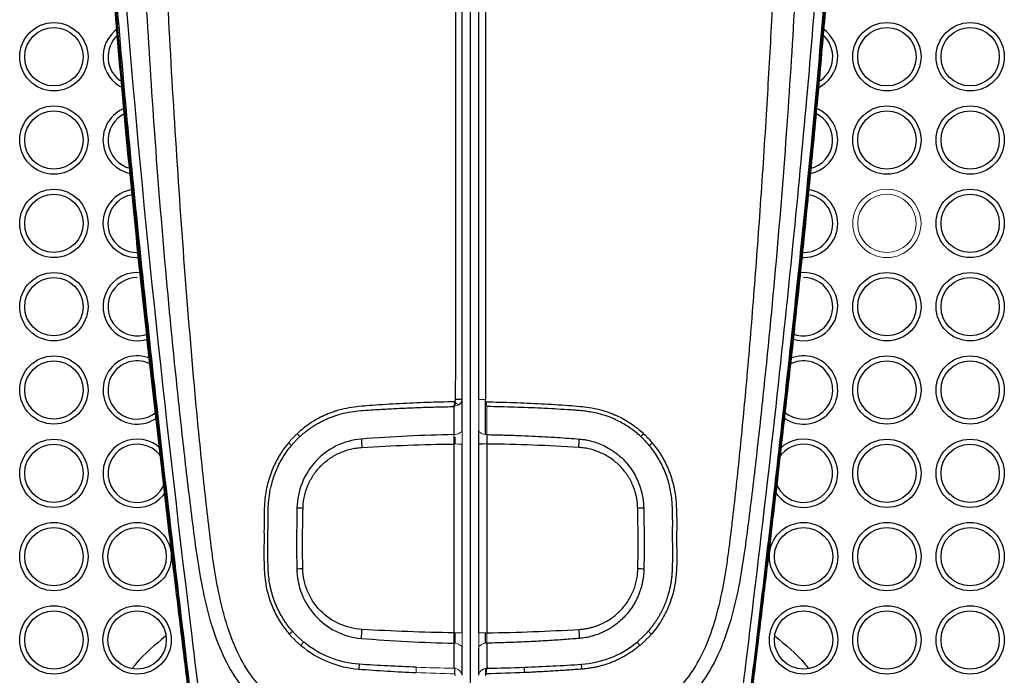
# Model space of a CAD drawing. Header units: millimetres. Extents: x -88 to 626, y -72 to 698.
# Tile 17 of 24: x 27 to 86, y 536 to 575. Entities that reach past the tile are written whole.
import ezdxf

# ---------------------------------------------------------------- set-up
doc = ezdxf.new("R2010")
doc.units = ezdxf.units.MM

msp = doc.modelspace()

# ---------------------------------------------------------------- linework, layer by layer
at = {"color": 8, "linetype": 'Continuous', "lineweight": 25}
for p, q in [((53.147, 551.725), (53.147, 552.06)), ((54.95, 550.027), (54.95, 552.129)), ((53.147, 549.453), (53.147, 549.886)), ((53.132, 537.492), (53.134, 538.123)), ((54.966, 537.492), (54.964, 538.123))]:
    msp.add_line(p, q, dxfattribs=at)
at = {"color": 144, "linetype": 'Continuous', "lineweight": 18, "flags": 128}
for points in [[(53.549, 550.287), (53.539, 550.235), (53.512, 550.185), (53.467, 550.139), (53.406, 550.099), (53.332, 550.065), (53.247, 550.04), (53.155, 550.024), (53.059, 550.018)], [(54.549, 550.287), (54.558, 550.235), (54.586, 550.185), (54.631, 550.139), (54.691, 550.099), (54.765, 550.065), (54.85, 550.04), (54.942, 550.024), (55.038, 550.018)], [(53.549, 537.195), (53.539, 537.254), (53.512, 537.311), (53.467, 537.363), (53.406, 537.409), (53.332, 537.447), (53.247, 537.476), (53.155, 537.494), (53.059, 537.501)], [(54.549, 537.195), (54.558, 537.254), (54.586, 537.311), (54.631, 537.363), (54.691, 537.409), (54.765, 537.447), (54.85, 537.476), (54.942, 537.494), (55.038, 537.501)]]:
    msp.add_lwpolyline(points, dxfattribs=at)
at = {"color": 7, "linetype": 'Continuous', "lineweight": 25}
for centre, radius in [((29.049, 572.695), 2.05), ((79.049, 572.695), 2.05), ((84.049, 572.695), 2.05), ((29.049, 572.695), 1.75), ((79.049, 572.695), 1.75), ((84.049, 572.695), 1.75), ((29.049, 567.695), 2.05), ((79.049, 567.695), 2.05), ((84.049, 567.695), 2.05), ((29.049, 567.695), 1.75), ((79.049, 567.695), 1.75), ((84.049, 567.695), 1.75), ((29.049, 562.695), 2.05), ((29.049, 562.695), 1.75), ((84.049, 562.695), 2.05), ((84.049, 562.695), 1.75), ((29.049, 557.695), 2.05), ((79.049, 557.695), 2.05), ((84.049, 557.695), 2.05), ((29.049, 557.695), 1.75), ((79.049, 557.695), 1.75), ((84.049, 557.695), 1.75), ((29.049, 552.695), 2.05), ((29.049, 552.695), 1.75), ((79.049, 552.695), 2.05), ((79.049, 552.695), 1.75), ((84.049, 552.695), 2.05), ((84.049, 552.695), 1.75), ((29.049, 547.695), 2.05), ((79.049, 547.695), 2.05), ((84.049, 547.695), 2.05), ((29.049, 547.695), 1.75), ((79.049, 547.695), 1.75), ((84.049, 547.695), 1.75), ((29.049, 542.695), 2.05), ((29.049, 542.695), 1.75), ((34.049, 542.695), 2.05), ((34.049, 542.695), 1.75), ((74.049, 542.695), 2.05), ((74.049, 542.695), 1.75), ((79.049, 542.695), 2.05), ((79.049, 542.695), 1.75), ((84.049, 542.695), 2.05), ((84.049, 542.695), 1.75), ((29.049, 537.695), 2.05), ((34.049, 537.695), 2.05), ((74.049, 537.695), 2.05), ((79.049, 537.695), 2.05), ((84.049, 537.695), 2.05), ((29.049, 537.695), 1.75), ((34.049, 537.695), 1.75), ((74.049, 537.695), 1.75), ((79.049, 537.695), 1.75), ((84.049, 537.695), 1.75)]:
    msp.add_circle(centre, radius, dxfattribs=at)
at = {"color": 144, "linetype": 'Continuous', "lineweight": 18}
for radius in [2.05, 1.75]:
    msp.add_circle((79.049, 562.695), radius, dxfattribs=at)
at = {"color": 8, "linetype": 'Continuous', "lineweight": 25}
for centre, start, end in [((34.049, 572.695), 124.43634, 246.15774), ((74.049, 572.695), 293.84226, 55.56366), ((34.049, 567.695), 110.72035, 259.55613), ((74.049, 567.695), 280.44387, 69.27965), ((34.049, 562.695), 97.31004, 274.6214), ((74.049, 562.695), 265.3786, 82.68996), ((34.049, 557.695), 82.58771, 289.22196), ((74.049, 557.695), 250.77804, 97.41229), ((34.049, 552.695), 66.67334, 306.59044), ((74.049, 552.695), 233.40956, 113.32666), ((34.049, 547.695), 45.01906, 328.32931), ((74.049, 547.695), 211.67069, 134.98094)]:
    msp.add_arc(centre, 2.05, start, end, dxfattribs=at)
at = {"color": 7, "linetype": 'Continuous', "lineweight": 25}
for centre, radius, start, end in [((34.049, 572.695), 1.75, 130.23362, 239.87629), ((74.049, 572.695), 1.75, 300.12371, 49.76638), ((34.049, 567.695), 1.75, 113.29484, 256.87844), ((74.049, 567.695), 1.75, 283.12156, 66.70516), ((34.049, 562.695), 1.75, 97.6151, 274.32376), ((74.049, 562.695), 1.75, 265.67624, 82.3849), ((34.049, 557.695), 1.75, 90, 291.71557), ((74.049, 557.695), 1.75, 248.28443, 90), ((34.049, 552.695), 1.75, 60.53647, 312.53501), ((74.049, 552.695), 1.75, 227.46499, 119.46353), ((53.248, 549.195), 2.94, 84.12708, 91.95648), ((94.889, 552.141), 47.44, 182.88603, 183.49591), ((13.208, 552.141), 47.44, 356.50409, 357.11397), ((51.604, 562.027), 17.546, 316.26693, 317.05473), ((34.049, 547.695), 1.75, 29.87511, 342.0084), ((54.919, 544.607), 4.848, 88.56601, 94.37614), ((51.936, 565.198), 20.388, 309.06926, 309.74208), ((74.049, 547.695), 1.75, 197.9916, 150.12489), ((44.97, 588.271), 42.669, 268.21829, 268.70303), ((63.128, 588.271), 42.669, 271.29697, 271.78171), ((42.967, 604.922), 62.955, 270.60378, 270.93245), ((65.13, 604.922), 62.955, 269.06755, 269.39622), ((95.962, 535.417), 48.528, 176.56177, 177.19991), ((12.135, 535.417), 48.528, 2.80009, 3.43823), ((57.338, 535.21), 10.015, 174.11906, 175.79308), ((40.389, 535.054), 16.933, 2.30738, 3.39693), ((50.76, 535.21), 10.015, 4.20692, 5.88094)]:
    msp.add_arc(centre, radius, start, end, dxfattribs=at)
at = {"color": 144, "linetype": 'Continuous', "lineweight": 18}
for centre, radius, start, end in [((54.849, 549.195), 2.94, 88.04352, 95.87292), ((45.535, 542.573), 12.081, 49.78342, 51.2006), ((56.493, 562.027), 17.546, 222.94527, 223.73307), ((56.162, 565.198), 20.388, 230.25792, 230.93074), ((53.179, 544.607), 4.848, 85.62386, 91.43399), ((49.799, 530.436), 10.087, 129.56525, 131.01251), ((53.179, 551.262), 13.139, 269.47059, 271.61313), ((54.919, 551.262), 13.139, 268.38687, 270.52941), ((58.298, 530.436), 10.087, 48.98749, 50.43475), ((51.599, 530.964), 10.029, 138.86803, 140.36183), ((56.498, 530.964), 10.029, 39.63817, 41.13197), ((67.708, 535.054), 16.933, 176.60307, 177.69262)]:
    msp.add_arc(centre, radius, start, end, dxfattribs=at)
at = {"color": 7, "linetype": 'Continuous', "lineweight": 25}
for points, knots in [([(54.049, 641.972), (52.72, 641.943), (51.396, 641.878), (48.784, 641.522), (47.488, 641.242), (45.584, 640.664), (44.955, 640.444), (43.723, 639.954), (43.119, 639.682), (41.939, 639.084), (41.364, 638.756), (40.248, 638.044), (39.17, 637.271), (38.181, 636.393), (37.245, 635.468), (36.805, 634.983), (35.562, 633.454), (34.839, 632.342), (33.627, 630.01), (33.14, 628.796), (32.555, 626.919), (32.384, 626.283), (32.09, 625.006), (31.967, 624.362), (31.762, 623.072), (31.681, 622.425), (31.555, 621.129), (31.462, 619.831), (31.405, 618.53), (31.354, 617.228), (31.33, 616.577), (31.224, 613.319), (31.185, 610.709), (31.183, 602.872), (31.338, 597.637), (31.864, 587.167), (32.234, 581.933), (33.099, 571.479), (34.099, 561.027), (35.285, 550.58), (36.211, 542.747), (36.525, 540.136), (37.165, 534.916), (37.49, 532.306), (37.803, 529.695)], [0, 0, 0, 0, 0.03125, 0.03125, 0.0625, 0.0625, 0.078125, 0.078125, 0.09375, 0.09375, 0.109375, 0.109375, 0.125, 0.140625, 0.140625, 0.15625, 0.15625, 0.1875, 0.1875, 0.21875, 0.21875, 0.234375, 0.234375, 0.25, 0.25, 0.265625, 0.265625, 0.28125, 0.296875, 0.296875, 0.3125, 0.3125, 0.375, 0.375, 0.5, 0.5, 0.625, 0.625, 0.75, 0.875, 0.875, 0.9375, 0.9375, 1, 1, 1, 1]), ([(54.049, 510.213), (52.4, 510.233), (50.75, 510.264), (48.703, 510.446), (48.294, 510.489), (47.479, 510.595), (47.072, 510.656), (46.261, 510.808), (45.856, 510.899), (45.062, 511.124), (44.673, 511.257), (44.106, 511.501), (43.92, 511.59), (43.555, 511.787), (43.376, 511.894), (42.865, 512.242), (42.555, 512.51), (42.133, 512.965), (42, 513.126), (41.751, 513.456), (41.635, 513.625), (41.306, 514.146), (41.113, 514.508), (40.757, 515.251), (40.593, 515.631), (40.29, 516.394), (40.151, 516.778), (39.767, 517.938), (39.554, 518.721), (38.613, 522.664), (38.258, 525.907), (37.677, 530.759), (37.475, 532.375), (37.078, 535.608), (36.88, 537.225), (35.898, 545.307), (35.139, 551.775), (33.758, 564.719), (33.131, 571.195), (32.351, 580.914), (32.119, 584.155), (31.722, 590.637), (31.555, 593.879), (31.312, 600.36), (31.234, 603.6), (31.206, 610.076), (31.26, 613.31), (31.415, 617.346), (31.45, 618.153), (31.529, 619.765), (31.571, 620.571), (31.709, 622.179), (31.806, 622.983), (32.063, 624.567), (32.222, 625.35), (32.804, 627.666), (33.327, 629.17), (34.202, 630.982), (34.389, 631.343), (34.784, 632.05), (34.992, 632.396), (35.646, 633.411), (36.122, 634.057), (37.156, 635.286), (37.715, 635.868), (38.921, 636.966), (39.555, 637.47), (40.879, 638.39), (41.569, 638.807), (42.644, 639.373), (43.009, 639.551), (43.752, 639.889), (44.13, 640.047), (46.024, 640.786), (47.582, 641.21), (49.975, 641.628), (50.782, 641.731), (52.413, 641.865), (53.23, 641.895), (54.049, 641.906)], [0, 0, 0, 0, 0.03125, 0.03125, 0.039063, 0.039063, 0.046875, 0.046875, 0.054688, 0.054688, 0.0625, 0.0625, 0.066406, 0.066406, 0.070313, 0.070313, 0.078125, 0.078125, 0.082031, 0.082031, 0.085937, 0.085937, 0.09375, 0.09375, 0.101562, 0.101562, 0.109375, 0.109375, 0.125, 0.125, 0.1875, 0.1875, 0.21875, 0.21875, 0.25, 0.25, 0.375, 0.375, 0.5, 0.5, 0.5625, 0.5625, 0.625, 0.625, 0.6875, 0.6875, 0.75, 0.75, 0.765625, 0.765625, 0.78125, 0.78125, 0.796875, 0.796875, 0.8125, 0.8125, 0.84375, 0.84375, 0.851562, 0.851562, 0.859375, 0.859375, 0.875, 0.875, 0.890625, 0.890625, 0.90625, 0.90625, 0.921875, 0.921875, 0.929687, 0.929687, 0.9375, 0.9375, 0.96875, 0.96875, 0.984375, 0.984375, 1, 1, 1, 1]), ([(54.049, 641.972), (54.24, 641.971), (54.617, 641.969), (55.184, 641.952), (55.753, 641.924), (56.332, 641.884), (56.919, 641.832), (57.512, 641.766), (58.112, 641.687), (58.718, 641.592), (59.33, 641.482), (59.948, 641.356), (60.572, 641.211), (61.201, 641.049), (61.837, 640.866), (62.478, 640.663), (63.124, 640.438), (63.775, 640.191), (64.429, 639.919), (65.083, 639.622), (65.736, 639.298), (66.386, 638.947), (67.03, 638.566), (67.669, 638.155), (68.299, 637.712), (69.262, 636.975), (70.504, 635.861), (71.919, 634.267), (73.165, 632.478), (74.225, 630.511), (75.094, 628.378), (75.77, 626.087), (76.171, 624.069), (76.406, 622.352), (76.534, 620.947), (76.619, 619.441), (76.699, 617.847), (76.769, 616.175), (76.828, 614.425), (76.872, 612.593), (76.9, 610.679), (76.912, 608.681), (76.907, 606.601), (76.884, 604.437), (76.843, 602.19), (76.782, 599.858), (76.701, 597.441), (76.599, 594.939), (76.476, 592.353), (76.328, 589.596), (76.146, 586.581), (75.92, 583.214), (75.645, 579.491), (75.314, 575.41), (74.923, 570.966), (74.467, 566.158), (73.942, 560.982), (73.348, 555.437), (72.682, 549.523), (71.948, 543.239), (71.148, 536.588), (70.583, 532.033), (70.294, 529.695)], [0, 0, 0, 0, 0.004544, 0.008932, 0.01345, 0.018047, 0.022703, 0.027421, 0.032203, 0.037051, 0.041967, 0.046955, 0.052018, 0.057162, 0.06239, 0.067711, 0.073129, 0.078643, 0.08425, 0.089944, 0.095721, 0.101576, 0.107511, 0.113532, 0.119649, 0.12587, 0.142441, 0.159356, 0.176674, 0.194436, 0.212743, 0.23177, 0.251669, 0.262085, 0.273363, 0.285472, 0.298214, 0.31155, 0.3255, 0.340089, 0.355333, 0.371231, 0.387782, 0.404988, 0.422855, 0.44139, 0.460599, 0.48049, 0.501068, 0.522261, 0.546217, 0.572969, 0.60255, 0.634993, 0.670327, 0.70858, 0.749772, 0.793918, 0.841026, 0.891092, 0.944102, 1, 1, 1, 1]), ([(54.049, 510.213), (55.697, 510.233), (57.347, 510.264), (59.394, 510.446), (59.803, 510.489), (60.618, 510.595), (61.025, 510.656), (61.836, 510.808), (62.241, 510.899), (63.035, 511.124), (63.424, 511.257), (63.991, 511.501), (64.177, 511.59), (64.543, 511.787), (64.721, 511.894), (65.232, 512.242), (65.542, 512.51), (65.964, 512.965), (66.098, 513.126), (66.347, 513.456), (66.463, 513.625), (66.791, 514.146), (66.984, 514.508), (67.34, 515.251), (67.504, 515.631), (67.808, 516.394), (67.946, 516.778), (68.33, 517.938), (68.544, 518.721), (69.484, 522.664), (69.839, 525.907), (70.42, 530.759), (70.622, 532.375), (71.019, 535.608), (71.217, 537.225), (72.199, 545.307), (72.958, 551.775), (74.34, 564.719), (74.967, 571.195), (75.746, 580.914), (75.978, 584.155), (76.376, 590.637), (76.542, 593.879), (76.785, 600.36), (76.863, 603.6), (76.891, 610.076), (76.837, 613.31), (76.683, 617.346), (76.647, 618.153), (76.568, 619.765), (76.526, 620.571), (76.389, 622.179), (76.291, 622.983), (76.035, 624.567), (75.875, 625.35), (75.293, 627.666), (74.77, 629.17), (73.895, 630.982), (73.708, 631.343), (73.313, 632.05), (73.105, 632.396), (72.452, 633.411), (71.976, 634.057), (70.941, 635.286), (70.383, 635.868), (69.177, 636.966), (68.542, 637.47), (67.219, 638.39), (66.528, 638.807), (65.453, 639.373), (65.088, 639.551), (64.345, 639.889), (63.968, 640.047), (62.073, 640.786), (60.515, 641.21), (58.123, 641.628), (57.315, 641.731), (55.684, 641.865), (54.867, 641.895), (54.049, 641.906)], [0, 0, 0, 0, 0.03125, 0.03125, 0.039062, 0.039062, 0.046875, 0.046875, 0.054688, 0.054688, 0.0625, 0.0625, 0.066406, 0.066406, 0.070312, 0.070312, 0.078125, 0.078125, 0.082031, 0.082031, 0.085938, 0.085938, 0.09375, 0.09375, 0.101563, 0.101563, 0.109375, 0.109375, 0.125, 0.125, 0.1875, 0.1875, 0.21875, 0.21875, 0.25, 0.25, 0.375, 0.375, 0.5, 0.5, 0.5625, 0.5625, 0.625, 0.625, 0.6875, 0.6875, 0.75, 0.75, 0.765625, 0.765625, 0.78125, 0.78125, 0.796875, 0.796875, 0.8125, 0.8125, 0.84375, 0.84375, 0.851563, 0.851563, 0.859375, 0.859375, 0.875, 0.875, 0.890625, 0.890625, 0.90625, 0.90625, 0.921875, 0.921875, 0.929688, 0.929688, 0.9375, 0.9375, 0.96875, 0.96875, 0.984375, 0.984375, 1, 1, 1, 1]), ([(54.049, 640.88), (53.243, 640.86), (51.632, 640.817), (50.048, 640.611), (47.69, 640.194), (46.129, 639.775), (43.115, 638.629), (41.717, 637.857), (39.128, 635.933), (37.987, 634.798), (36.036, 632.263), (35.222, 630.855), (33.939, 627.943), (33.45, 626.416), (32.736, 623.285), (32.525, 621.704), (32.286, 618.522), (32.211, 616.925), (31.9, 608.936), (31.94, 602.54), (32.403, 589.742), (32.802, 583.348), (34.298, 564.181), (35.691, 551.43), (37.614, 535.516), (38.013, 532.335), (38.794, 525.971), (39.173, 522.779), (40.23, 518.093), (40.657, 516.534), (41.685, 514.365), (42.112, 513.67), (43.226, 512.528), (43.908, 512.075), (45.364, 511.401), (46.136, 511.176), (47.688, 510.855), (48.476, 510.751), (50.856, 510.528), (52.454, 510.512), (54.049, 510.506)], [0, 0, 0, 0, 0.015625, 0.03125, 0.03125, 0.0625, 0.0625, 0.09375, 0.09375, 0.125, 0.125, 0.15625, 0.15625, 0.1875, 0.1875, 0.21875, 0.21875, 0.25, 0.25, 0.375, 0.375, 0.5, 0.5, 0.75, 0.75, 0.8125, 0.8125, 0.875, 0.875, 0.90625, 0.90625, 0.921875, 0.921875, 0.9375, 0.9375, 0.953125, 0.953125, 0.96875, 0.96875, 1, 1, 1, 1]), ([(54.049, 640.88), (54.135, 640.878), (54.309, 640.874), (54.569, 640.867), (54.828, 640.859), (55.087, 640.85), (55.345, 640.841), (55.603, 640.829), (55.86, 640.816), (56.117, 640.801), (56.372, 640.783), (56.627, 640.763), (56.882, 640.74), (57.135, 640.714), (57.388, 640.686), (57.64, 640.655), (57.892, 640.622), (58.142, 640.586), (58.392, 640.547), (58.641, 640.506), (58.888, 640.463), (59.135, 640.418), (59.381, 640.37), (59.627, 640.32), (59.871, 640.268), (60.114, 640.214), (60.356, 640.158), (60.597, 640.099), (60.837, 640.038), (61.076, 639.976), (61.314, 639.911), (61.551, 639.844), (61.786, 639.775), (62.021, 639.703), (62.254, 639.63), (62.486, 639.554), (62.716, 639.477), (62.946, 639.397), (63.174, 639.315), (63.4, 639.231), (63.626, 639.145), (63.85, 639.056), (64.072, 638.966), (64.294, 638.873), (64.513, 638.778), (64.732, 638.683), (64.944, 638.573), (65.155, 638.463), (65.364, 638.351), (65.572, 638.238), (65.778, 638.122), (65.983, 638.005), (66.186, 637.886), (66.387, 637.765), (66.585, 637.642), (66.782, 637.516), (66.977, 637.388), (67.169, 637.258), (67.36, 637.125), (67.548, 636.99), (67.733, 636.852), (67.917, 636.713), (68.098, 636.571), (68.277, 636.428), (68.454, 636.282), (68.628, 636.134), (68.8, 635.984), (68.969, 635.833), (69.136, 635.679), (69.301, 635.524), (69.463, 635.366), (69.623, 635.207), (69.78, 635.046), (69.935, 634.884), (70.087, 634.72), (70.237, 634.554), (70.385, 634.387), (70.53, 634.219), (70.672, 634.049), (70.813, 633.877), (70.95, 633.705), (71.423, 633.098), (72.241, 631.916), (73.308, 629.964), (74.285, 627.574), (74.977, 625.132), (75.413, 622.829), (75.649, 620.839), (75.774, 618.926), (75.874, 617.099), (76.019, 613.773), (76.124, 608.919), (76.115, 602.509), (75.944, 596.107), (75.652, 589.715), (75.271, 583.332), (74.798, 576.823), (74.188, 569.561), (73.369, 560.923), (72.255, 550.426), (71.268, 541.989), (70.541, 536.003), (70.154, 532.859), (69.677, 529.042), (69.136, 524.55), (68.515, 520.821), (67.86, 518.145), (67.432, 516.743), (66.959, 515.495), (66.433, 514.413), (65.838, 513.521), (65.191, 512.841), (64.558, 512.346), (63.985, 511.995), (63.323, 511.662), (62.455, 511.324), (61.251, 511.007), (59.794, 510.768), (58.092, 510.6), (56.149, 510.517), (54.775, 510.51), (54.049, 510.506)], [0, 0, 0, 0, 0.001694, 0.003384, 0.005071, 0.006755, 0.008435, 0.010112, 0.011785, 0.013455, 0.015122, 0.016785, 0.018445, 0.020102, 0.021757, 0.023408, 0.025056, 0.026701, 0.028343, 0.029982, 0.031618, 0.033251, 0.03488, 0.036507, 0.03813, 0.03975, 0.041366, 0.04298, 0.04459, 0.046196, 0.047799, 0.049399, 0.050996, 0.052589, 0.054179, 0.055765, 0.057348, 0.058927, 0.060504, 0.062077, 0.063647, 0.065213, 0.066776, 0.068337, 0.069894, 0.071447, 0.072998, 0.074546, 0.076091, 0.077632, 0.07917, 0.080704, 0.082235, 0.083762, 0.085286, 0.086806, 0.088324, 0.089838, 0.091348, 0.092856, 0.09436, 0.095862, 0.097359, 0.098854, 0.100346, 0.101834, 0.103319, 0.1048, 0.106279, 0.107754, 0.109226, 0.110695, 0.11216, 0.113623, 0.115082, 0.116538, 0.117991, 0.11944, 0.120887, 0.122331, 0.123771, 0.125209, 0.137363, 0.151843, 0.168653, 0.187786, 0.201418, 0.214483, 0.226981, 0.238914, 0.250281, 0.292086, 0.333825, 0.375515, 0.41716, 0.458756, 0.500304, 0.544505, 0.600921, 0.669544, 0.750376, 0.766562, 0.787154, 0.812157, 0.841583, 0.8754, 0.885785, 0.895302, 0.903968, 0.911792, 0.918717, 0.924785, 0.930004, 0.934363, 0.937862, 0.944438, 0.952503, 0.962089, 0.973193, 0.985836, 1, 1, 1, 1]), ([(53.147, 600.477), (53.148, 592.425), (53.148, 584.37), (53.149, 568.252), (53.149, 560.192), (53.147, 552.133)], [0, 0, 0, 0, 0.5, 0.5, 1, 1, 1, 1]), ([(53.549, 552.119), (53.549, 560.227), (53.549, 568.335), (53.549, 584.545), (53.549, 592.646), (53.549, 600.747)], [0, 0, 0, 0, 0.5, 0.5, 1, 1, 1, 1]), ([(54.549, 552.119), (54.549, 560.227), (54.549, 568.335), (54.549, 584.545), (54.549, 592.646), (54.549, 600.747)], [0, 0, 0, 0, 0.5, 0.5, 1, 1, 1, 1]), ([(54.95, 600.477), (54.95, 597.888), (54.95, 592.807), (54.95, 585.328), (54.95, 578.135), (54.949, 571.228), (54.949, 564.608), (54.949, 558.275), (54.949, 554.148), (54.95, 552.133)], [0, 0, 0, 0, 0.16071, 0.315467, 0.464272, 0.607128, 0.744034, 0.874992, 1, 1, 1, 1]), ([(53.146, 531.562), (51.793, 531.585), (50.441, 531.647), (48.449, 531.864), (47.79, 531.956), (46.496, 532.203), (45.861, 532.356), (44.642, 532.749), (44.057, 532.99), (42.974, 533.573), (42.478, 533.915), (41.593, 534.694), (41.204, 535.129), (40.523, 536.086), (40.229, 536.61), (39.724, 537.732), (39.513, 538.329), (39.156, 539.562), (39.01, 540.198), (38.821, 541.168), (38.764, 541.494), (38.658, 542.149), (38.61, 542.476), (38.472, 543.487), (38.394, 544.162), (38.158, 546.189), (38.012, 547.543), (37.734, 550.252), (37.606, 551.61), (37.241, 555.679), (37.024, 558.391), (36.622, 563.822), (36.44, 566.539), (35.938, 574.693), (35.666, 580.132), (35.424, 585.575)], [0, 0, 0, 0, 0.0625, 0.0625, 0.09375, 0.09375, 0.125, 0.125, 0.15625, 0.15625, 0.1875, 0.1875, 0.21875, 0.21875, 0.25, 0.25, 0.28125, 0.28125, 0.3125, 0.3125, 0.328125, 0.328125, 0.34375, 0.34375, 0.375, 0.375, 0.4375, 0.4375, 0.5, 0.5, 0.625, 0.625, 0.75, 0.75, 1, 1, 1, 1]), ([(54.952, 531.562), (55.207, 531.568), (55.708, 531.578), (56.446, 531.606), (57.157, 531.643), (57.841, 531.69), (58.499, 531.745), (59.13, 531.811), (59.733, 531.886), (60.311, 531.97), (60.861, 532.064), (61.385, 532.167), (61.881, 532.28), (62.352, 532.402), (63.267, 532.674), (64.549, 533.194), (66.052, 534.202), (67.248, 535.518), (68.129, 537.065), (68.768, 538.842), (69.135, 540.389), (69.37, 541.695), (69.511, 542.629), (69.642, 543.657), (69.883, 545.674), (70.222, 548.783), (70.643, 553.198), (71.055, 558.11), (71.459, 563.55), (71.813, 568.947), (72.125, 574.349), (72.409, 579.804), (72.583, 583.599), (72.674, 585.575)], [0, 0, 0, 0, 0.011957, 0.0235, 0.034631, 0.045353, 0.055668, 0.065579, 0.075091, 0.084207, 0.092932, 0.101272, 0.109232, 0.11682, 0.124045, 0.154004, 0.181338, 0.208188, 0.23667, 0.264259, 0.296533, 0.31115, 0.326552, 0.340847, 0.359758, 0.421886, 0.487568, 0.567844, 0.653177, 0.743574, 0.821659, 0.907134, 1, 1, 1, 1]), ([(34.119, 584.605), (34.388, 579.438), (34.94, 568.823), (35.99, 556.873), (36.873, 548.738), (37.363, 544.671), (37.904, 540.631), (38.813, 537.35), (40.134, 535.037), (41.47, 533.576), (43.134, 532.464), (45.66, 531.475), (49.05, 530.939), (51.778, 530.865), (53.144, 530.829)], [0, 0, 0, 0, 0.241449, 0.495922, 0.559574, 0.623233, 0.687028, 0.749739, 0.780244, 0.810433, 0.84128, 0.872773, 0.936293, 1, 1, 1, 1]), ([(73.979, 584.605), (73.71, 579.437), (73.158, 568.823), (72.107, 556.873), (71.224, 548.738), (70.734, 544.671), (70.193, 540.631), (69.285, 537.35), (67.964, 535.037), (66.628, 533.576), (64.963, 532.464), (62.437, 531.475), (59.047, 530.939), (56.319, 530.865), (54.953, 530.829)], [0, 0, 0, 0, 0.241448, 0.495922, 0.559574, 0.623233, 0.687028, 0.749738, 0.780244, 0.810433, 0.84128, 0.872773, 0.936292, 1, 1, 1, 1]), ([(37.742, 529.695), (37.568, 531.071), (37.412, 532.317), (37.192, 534.086), (37.122, 534.659), (36.982, 535.787), (36.914, 536.341), (36.714, 537.975), (36.586, 539.027), (36.34, 541.056), (36.223, 542.036), (35.993, 543.966), (35.881, 544.919), (35.659, 546.811), (35.55, 547.748), (35.336, 549.607), (35.231, 550.53), (35.022, 552.384), (34.917, 553.316), (34.711, 555.186), (34.608, 556.125), (34.402, 558.036), (34.299, 559.006), (34.092, 560.984), (33.988, 561.991), (33.777, 564.073), (33.669, 565.15), (33.342, 568.515), (33.117, 570.936), (32.78, 574.818), (32.668, 576.152), (32.448, 578.884), (32.341, 580.282), (32.238, 581.695)], [0, 0, 0, 0, 0.0625, 0.0625, 0.09375, 0.09375, 0.125, 0.125, 0.1875, 0.1875, 0.25, 0.25, 0.3125, 0.3125, 0.375, 0.375, 0.4375, 0.4375, 0.5, 0.5, 0.5625, 0.5625, 0.625, 0.625, 0.6875, 0.6875, 0.75, 0.75, 0.875, 0.875, 0.9375, 0.9375, 1, 1, 1, 1]), ([(32.388, 581.557), (32.608, 578.677), (33.033, 573.128), (33.783, 565.228), (34.524, 558.03), (35.235, 551.564), (35.982, 545.022), (36.773, 538.345), (37.461, 532.66), (37.997, 528.54), (38.24, 526.481), (38.417, 525.128), (38.524, 524.388), (38.64, 523.521), (38.748, 522.392), (38.912, 521.523), (39.012, 520.992)], [0, 0, 0, 0, 0.14183, 0.273253, 0.389022, 0.496672, 0.592292, 0.712072, 0.826303, 0.872688, 0.915339, 0.927695, 0.939418, 0.951882, 0.970639, 1, 1, 1, 1]), ([(70.355, 529.695), (70.485, 530.727), (70.749, 532.822), (71.144, 536.014), (71.545, 539.299), (72.054, 543.529), (72.697, 549.01), (73.477, 555.937), (74.182, 562.624), (74.76, 568.543), (75.193, 573.33), (75.556, 577.65), (75.762, 580.393), (75.86, 581.695)], [0, 0, 0, 0, 0.059566, 0.120977, 0.184216, 0.249214, 0.365119, 0.500554, 0.648957, 0.750925, 0.84196, 0.924963, 1, 1, 1, 1]), ([(69.085, 520.992), (69.195, 521.585), (69.37, 522.532), (69.483, 523.782), (69.627, 524.744), (69.742, 525.598), (69.857, 526.495), (69.97, 527.431), (70.285, 530.017), (70.815, 534.122), (71.501, 539.829), (72.132, 545.184), (72.738, 550.474), (73.324, 555.745), (73.931, 561.457), (74.552, 567.703), (75.166, 574.382), (75.517, 579.02), (75.694, 581.353)], [0, 0, 0, 0, 0.0329898, 0.0526862, 0.0662458, 0.0802694, 0.0950769, 0.1105497, 0.1265808, 0.2229112, 0.3137913, 0.409085, 0.4881824, 0.5759182, 0.6700534, 0.7708437, 0.8847386, 1, 1, 1, 1]), ([(53.549, 552.119), (53.548, 552.1), (53.546, 552.063), (53.53, 552.01), (53.507, 551.963), (53.48, 551.922), (53.45, 551.888), (53.421, 551.859), (53.393, 551.837), (53.37, 551.82), (53.351, 551.807), (53.34, 551.801), (53.335, 551.798)], [0, 0, 0, 0, 0.154227, 0.301031, 0.437814, 0.562461, 0.673413, 0.769645, 0.850574, 0.915949, 0.965732, 1, 1, 1, 1]), ([(53.105, 551.988), (52.829, 551.982), (52.278, 551.971), (51.452, 551.944), (50.626, 551.911), (49.801, 551.871), (48.975, 551.824), (48.219, 551.775), (47.533, 551.723), (46.921, 551.652), (46.401, 551.555), (46.007, 551.447), (45.658, 551.329), (45.275, 551.17), (44.836, 550.946), (44.417, 550.688), (44.017, 550.399), (43.772, 550.181), (43.649, 550.073)], [0, 0, 0, 0, 0.08362, 0.167234, 0.250854, 0.334494, 0.418169, 0.501892, 0.564566, 0.626931, 0.688942, 0.724902, 0.750968, 0.800791, 0.850624, 0.90045, 0.950248, 1, 1, 1, 1]), ([(43.815, 549.897), (43.875, 549.951), (43.994, 550.058), (44.181, 550.21), (44.374, 550.355), (44.572, 550.492), (44.776, 550.621), (44.985, 550.741), (45.199, 550.853), (45.417, 550.956), (45.639, 551.05), (45.866, 551.136), (46.131, 551.222), (46.517, 551.323), (47.026, 551.413), (47.624, 551.472), (48.346, 551.518), (49.19, 551.568), (50.156, 551.615), (51.121, 551.653), (52.087, 551.683), (52.731, 551.695), (53.053, 551.701)], [0, 0, 0, 0, 0.024981, 0.049977, 0.074985, 0.100002, 0.125023, 0.150044, 0.175062, 0.200072, 0.225071, 0.250056, 0.275545, 0.311958, 0.373914, 0.436244, 0.498847, 0.599161, 0.699419, 0.799637, 0.899826, 1, 1, 1, 1]), ([(54.993, 551.988), (55.267, 551.982), (55.816, 551.971), (56.64, 551.945), (57.466, 551.912), (58.292, 551.872), (59.12, 551.824), (59.902, 551.774), (60.589, 551.72), (61.211, 551.647), (61.79, 551.536), (62.34, 551.371), (62.824, 551.17), (63.262, 550.947), (63.68, 550.69), (64.079, 550.401), (64.324, 550.182), (64.448, 550.073)], [0, 0, 0, 0, 0.083287, 0.1667095, 0.2502746, 0.3339886, 0.4178578, 0.5018886, 0.5721678, 0.6269243, 0.6919967, 0.750933, 0.8010658, 0.8507215, 0.9002165, 0.9498704, 1, 1, 1, 1]), ([(64.282, 549.897), (64.224, 549.95), (64.098, 550.063), (63.887, 550.234), (63.64, 550.415), (63.356, 550.601), (63.033, 550.786), (62.644, 550.977), (62.073, 551.2), (61.505, 551.341), (60.968, 551.423), (60.63, 551.456), (60.254, 551.485), (59.492, 551.536), (58.296, 551.601), (56.687, 551.667), (55.599, 551.69), (55.045, 551.701)], [0, 0, 0, 0, 0.024538, 0.052714, 0.084478, 0.119748, 0.158405, 0.200277, 0.254503, 0.348994, 0.381529, 0.423677, 0.454719, 0.498784, 0.661408, 0.827585, 1, 1, 1, 1]), ([(47.509, 549.752), (46.444, 549.668), (45.463, 549.175), (44.056, 547.643), (43.665, 546.64), (43.643, 545.623)], [0, 0, 0, 0, 0.5, 0.5, 1, 1, 1, 1]), ([(55.038, 550.018), (55.355, 550.011), (55.974, 549.999), (56.875, 549.969), (57.724, 549.933), (58.518, 549.892), (59.256, 549.848), (59.94, 549.802), (60.378, 549.768), (60.588, 549.752)], [0, 0, 0, 0, 0.171308, 0.333853, 0.486861, 0.629919, 0.762989, 0.886229, 1, 1, 1, 1]), ([(55.038, 550.018), (55.038, 549.991), (55.038, 549.936), (55.038, 549.848), (55.038, 549.754), (55.039, 549.656), (55.039, 549.556), (55.04, 549.488), (55.04, 549.454)], [0, 0, 0, 0, 0.158878, 0.321882, 0.488319, 0.657404, 0.82827, 1, 1, 1, 1]), ([(60.588, 549.752), (60.651, 549.746), (60.796, 549.733), (61.04, 549.694), (61.339, 549.627), (61.686, 549.519), (62.072, 549.357), (62.487, 549.13), (62.916, 548.824), (63.309, 548.457), (63.642, 548.053), (63.904, 547.647), (64.11, 547.234), (64.264, 546.821), (64.37, 546.413), (64.436, 546.014), (64.448, 545.751), (64.454, 545.623)], [0, 0, 0, 0, 0.030288, 0.070367, 0.11988, 0.178501, 0.245979, 0.322149, 0.406933, 0.500422, 0.581896, 0.659605, 0.733836, 0.804816, 0.872735, 0.937756, 1, 1, 1, 1]), ([(43.127, 549.521), (43.074, 549.455), (42.968, 549.325), (42.819, 549.12), (42.678, 548.911), (42.546, 548.695), (42.423, 548.475), (42.309, 548.25), (42.204, 548.02), (42.108, 547.787), (42.022, 547.55), (41.945, 547.31), (41.854, 546.978), (41.766, 546.557), (41.701, 546.008), (41.673, 545.494), (41.661, 544.716), (41.664, 543.882), (41.662, 543.078), (41.661, 542.56), (41.666, 542.126), (41.692, 541.604), (41.765, 540.989), (41.899, 540.42), (42.067, 539.915), (42.234, 539.512), (42.429, 539.122), (42.652, 538.746), (42.9, 538.385), (43.086, 538.16), (43.18, 538.047)], [0, 0, 0, 0, 0.020738, 0.04148, 0.062226, 0.082973, 0.103718, 0.124457, 0.145187, 0.165904, 0.186604, 0.207283, 0.227939, 0.271453, 0.312953, 0.364103, 0.398351, 0.504525, 0.569796, 0.596506, 0.632152, 0.67679, 0.725224, 0.784522, 0.820456, 0.856298, 0.892111, 0.927956, 0.963898, 1, 1, 1, 1]), ([(43.374, 538.212), (43.32, 538.275), (43.213, 538.401), (43.062, 538.598), (42.92, 538.8), (42.786, 539.008), (42.661, 539.221), (42.546, 539.439), (42.439, 539.662), (42.342, 539.889), (42.255, 540.12), (42.177, 540.356), (42.132, 540.516), (42.11, 540.597), (42.11, 540.599), (42.109, 540.601), (42.109, 540.603), (42.108, 540.605), (42.108, 540.607), (42.107, 540.609), (42.107, 540.611), (42.106, 540.613), (42.106, 540.614), (42.105, 540.616), (42.105, 540.618), (42.104, 540.62), (42.104, 540.622), (42.103, 540.624), (42.103, 540.626), (42.102, 540.628), (42.102, 540.63), (42.101, 540.632), (42.101, 540.634), (42.1, 540.636), (42.1, 540.638), (42.099, 540.64), (42.099, 540.642), (42.098, 540.644), (42.098, 540.645), (42.097, 540.647), (42.097, 540.649), (42.096, 540.651), (42.096, 540.653), (42.095, 540.655), (42.095, 540.657), (42.094, 540.659), (42.094, 540.661), (42.093, 540.663), (42.093, 540.665), (42.092, 540.667), (42.092, 540.669), (42.09, 540.677), (42.086, 540.693), (42.072, 540.751), (42.041, 540.886), (41.985, 541.179), (41.911, 541.767), (41.896, 542.516), (41.898, 543.287), (41.9, 543.866), (41.903, 544.301), (41.904, 544.674), (41.904, 545.044), (41.911, 545.466), (41.934, 545.966), (41.986, 546.428), (42.065, 546.84), (42.15, 547.179), (42.267, 547.548), (42.423, 547.94), (42.605, 548.32), (42.815, 548.687), (43.048, 549.039), (43.224, 549.259), (43.312, 549.369)], [0, 0, 0, 0, 0.021006, 0.041954, 0.062858, 0.083729, 0.10458, 0.125425, 0.146275, 0.167143, 0.188041, 0.208984, 0.229983, 0.230152, 0.230321, 0.23049, 0.23066, 0.230829, 0.230998, 0.231167, 0.231336, 0.231506, 0.231675, 0.231844, 0.232013, 0.232182, 0.232352, 0.232521, 0.23269, 0.232859, 0.233029, 0.233198, 0.233367, 0.233536, 0.233706, 0.233875, 0.234044, 0.234213, 0.234383, 0.234552, 0.234721, 0.23489, 0.23506, 0.235229, 0.235398, 0.235568, 0.235737, 0.235906, 0.236076, 0.236245, 0.236414, 0.236753, 0.238108, 0.240818, 0.251672, 0.273314, 0.316262, 0.401776, 0.462828, 0.511733, 0.548494, 0.573112, 0.606276, 0.642127, 0.68001, 0.733109, 0.759677, 0.786268, 0.821826, 0.857435, 0.893075, 0.928728, 0.964373, 1, 1, 1, 1]), ([(44.004, 545.613), (44.004, 545.628), (44.005, 545.657), (44.007, 545.716), (44.013, 545.818), (44.032, 546.02), (44.099, 546.42), (44.274, 546.974), (44.602, 547.588), (44.895, 547.951), (45.057, 548.117), (45.057, 548.117), (45.057, 548.117), (45.057, 548.117), (45.058, 548.117), (45.058, 548.118), (45.059, 548.119), (45.062, 548.121), (45.066, 548.126), (45.075, 548.135), (45.093, 548.153), (45.129, 548.189), (45.203, 548.259), (45.355, 548.395), (45.585, 548.572), (45.879, 548.759), (46.189, 548.917), (46.511, 549.047), (46.845, 549.146), (47.188, 549.218), (47.42, 549.238), (47.537, 549.248)], [0, 0, 0, 0, 0.007892, 0.015777, 0.031522, 0.062927, 0.125455, 0.249774, 0.374136, 0.499125, 0.499133, 0.49914, 0.499156, 0.499186, 0.499248, 0.499371, 0.499617, 0.500109, 0.501094, 0.503062, 0.506997, 0.514864, 0.530583, 0.561962, 0.62454, 0.686981, 0.749381, 0.811742, 0.874234, 0.93695, 1, 1, 1, 1]), ([(53.057, 549.454), (53.057, 548.51), (53.057, 546.621), (53.058, 544.103), (53.058, 541.901), (53.058, 540.013), (53.057, 538.753), (53.057, 538.123)], [0, 0, 0, 0, 0.250084, 0.500221, 0.666619, 0.833187, 1, 1, 1, 1]), ([(55.04, 549.454), (55.04, 547.565), (55.04, 545.675), (55.04, 541.898), (55.04, 540.009), (55.04, 538.123)], [0, 0, 0, 0, 0.5, 0.5, 1, 1, 1, 1]), ([(64.094, 545.613), (64.091, 545.68), (64.086, 545.812), (64.065, 546.01), (64.034, 546.206), (63.993, 546.399), (63.941, 546.591), (63.878, 546.78), (63.745, 547.119), (63.495, 547.59), (63.055, 548.132), (62.524, 548.585), (62.016, 548.874), (61.584, 549.048), (61.249, 549.148), (60.908, 549.218), (60.676, 549.238), (60.56, 549.248)], [0, 0, 0, 0, 0.035893, 0.071553, 0.107082, 0.142585, 0.178168, 0.213934, 0.249986, 0.374742, 0.499362, 0.62402, 0.749355, 0.812422, 0.874862, 0.937209, 1, 1, 1, 1]), ([(64.723, 538.212), (64.774, 538.272), (64.876, 538.391), (65.016, 538.574), (65.146, 538.756), (65.264, 538.936), (65.373, 539.114), (65.471, 539.289), (65.56, 539.46), (65.64, 539.628), (65.712, 539.79), (65.777, 539.948), (65.834, 540.1), (65.884, 540.246), (65.929, 540.387), (65.968, 540.521), (66.002, 540.649), (66.031, 540.771), (66.057, 540.886), (66.079, 540.995), (66.097, 541.097), (66.113, 541.192), (66.126, 541.281), (66.137, 541.363), (66.146, 541.438), (66.153, 541.507), (66.159, 541.568), (66.164, 541.623), (66.168, 541.672), (66.171, 541.714), (66.173, 541.749), (66.175, 541.777), (66.176, 541.799), (66.177, 541.814), (66.185, 541.97), (66.192, 542.265), (66.199, 542.703), (66.196, 543.213), (66.19, 543.796), (66.192, 544.402), (66.194, 544.933), (66.187, 545.371), (66.174, 545.791), (66.129, 546.349), (66.023, 546.919), (65.859, 547.467), (65.705, 547.872), (65.519, 548.268), (65.304, 548.652), (65.062, 549.022), (64.877, 549.253), (64.785, 549.369)], [0, 0, 0, 0, 0.0200828, 0.0395619, 0.0584268, 0.0766679, 0.0942766, 0.111246, 0.1275708, 0.1432474, 0.1582736, 0.1726491, 0.1863769, 0.1994636, 0.2119154, 0.2237382, 0.2349377, 0.2455193, 0.2554881, 0.2648493, 0.2736079, 0.2817687, 0.2893365, 0.2963158, 0.302711, 0.3085263, 0.3137655, 0.3184324, 0.3225302, 0.3260619, 0.3290302, 0.3314374, 0.3332853, 0.3345753, 0.3353085, 0.3727541, 0.4095008, 0.4462014, 0.5020664, 0.5572587, 0.5996502, 0.6366999, 0.668224, 0.7061096, 0.7784004, 0.8145298, 0.8510719, 0.8879889, 0.9251835, 0.9625523, 1, 1, 1, 1]), ([(64.97, 549.521), (65.024, 549.454), (65.132, 549.322), (65.282, 549.116), (65.424, 548.907), (65.557, 548.692), (65.679, 548.474), (65.793, 548.25), (65.897, 548.022), (65.992, 547.79), (66.077, 547.552), (66.153, 547.311), (66.22, 547.065), (66.31, 546.671), (66.394, 546.087), (66.428, 545.415), (66.435, 544.807), (66.437, 544.299), (66.424, 543.894), (66.43, 543.47), (66.436, 542.963), (66.441, 542.251), (66.4, 541.491), (66.297, 540.817), (66.149, 540.258), (65.981, 539.776), (65.773, 539.313), (65.527, 538.87), (65.244, 538.444), (65.027, 538.18), (64.917, 538.047)], [0, 0, 0, 0, 0.021087, 0.042002, 0.062777, 0.083447, 0.104048, 0.124615, 0.145183, 0.165788, 0.186465, 0.207249, 0.228176, 0.249277, 0.30661, 0.373397, 0.414865, 0.456541, 0.498436, 0.514799, 0.560887, 0.623325, 0.69023, 0.748443, 0.790845, 0.832668, 0.874202, 0.91574, 0.957577, 1, 1, 1, 1]), ([(64.105, 541.975), (64.109, 542.274), (64.118, 542.876), (64.118, 543.782), (64.112, 544.695), (64.1, 545.306), (64.094, 545.613)], [0, 0, 0, 0, 0.247029, 0.496026, 0.747009, 1, 1, 1, 1]), ([(64.454, 545.623), (64.461, 545.279), (64.473, 544.62), (64.478, 543.708), (64.477, 542.956), (64.472, 542.397), (64.468, 542.091), (64.467, 541.97)], [0, 0, 0, 0, 0.2827436, 0.5410443, 0.7491567, 0.9001822, 1, 1, 1, 1]), ([(43.631, 541.97), (43.646, 540.937), (44.031, 539.936), (45.433, 538.384), (46.424, 537.877), (47.492, 537.788)], [0, 0, 0, 0, 0.5, 0.5, 1, 1, 1, 1]), ([(47.522, 538.328), (46.59, 538.383), (45.694, 538.789), (44.387, 540.131), (44.007, 541.033), (43.992, 541.975)], [0, 0, 0, 0, 0.5, 0.5, 1, 1, 1, 1]), ([(60.576, 538.328), (60.642, 538.333), (60.775, 538.342), (60.973, 538.37), (61.168, 538.408), (61.36, 538.455), (61.55, 538.513), (61.738, 538.582), (62.074, 538.725), (62.538, 538.989), (63.07, 539.443), (63.511, 539.987), (63.785, 540.505), (63.945, 540.943), (64.033, 541.282), (64.09, 541.626), (64.1, 541.858), (64.105, 541.975)], [0, 0, 0, 0, 0.035949, 0.071656, 0.107221, 0.142744, 0.178325, 0.214066, 0.250064, 0.374937, 0.499493, 0.62428, 0.749482, 0.81264, 0.875065, 0.937327, 1, 1, 1, 1]), ([(64.467, 541.97), (64.465, 541.9), (64.461, 541.76), (64.441, 541.547), (64.412, 541.331), (64.37, 541.112), (64.315, 540.89), (64.247, 540.667), (64.165, 540.443), (64.068, 540.218), (63.956, 539.994), (63.828, 539.772), (63.684, 539.553), (63.521, 539.338), (63.238, 539.008), (62.815, 538.625), (62.252, 538.267), (61.73, 538.032), (61.276, 537.893), (60.909, 537.819), (60.695, 537.797), (60.605, 537.788)], [0, 0, 0, 0, 0.033453, 0.067653, 0.102614, 0.138357, 0.174908, 0.212295, 0.250551, 0.289708, 0.3298, 0.370866, 0.412951, 0.456102, 0.500375, 0.621999, 0.728665, 0.820295, 0.896494, 0.956653, 1, 1, 1, 1]), ([(60.605, 537.788), (60.305, 537.764), (59.67, 537.713), (58.663, 537.646), (57.548, 537.585), (56.328, 537.533), (55.479, 537.512), (55.038, 537.501)], [0, 0, 0, 0, 0.161971, 0.342776, 0.543052, 0.762617, 1, 1, 1, 1]), ([(60.722, 536.236), (61.291, 536.275), (61.877, 536.4), (63.011, 536.842), (63.562, 537.16), (64.052, 537.561)], [0, 0, 0, 0, 0.5, 0.5, 1, 1, 1, 1]), ([(64.221, 537.362), (64.154, 537.307), (64.02, 537.197), (63.812, 537.044), (63.6, 536.9), (63.384, 536.765), (63.164, 536.641), (62.94, 536.527), (62.713, 536.422), (62.481, 536.328), (62.245, 536.243), (62.005, 536.168), (61.762, 536.103), (61.514, 536.048), (61.262, 536.003), (61.007, 535.967), (60.835, 535.952), (60.748, 535.944)], [0, 0, 0, 0, 0.06851, 0.136266, 0.203374, 0.269946, 0.336094, 0.401935, 0.467584, 0.53316, 0.598782, 0.664567, 0.730634, 0.797098, 0.864073, 0.931671, 1, 1, 1, 1]), ([(60.748, 535.944), (60.461, 535.923), (59.886, 535.879), (59.026, 535.824), (58.166, 535.775), (57.594, 535.748), (57.308, 535.735)], [0, 0, 0, 0, 0.251007, 0.501327, 0.750984, 1, 1, 1, 1])]:
    msp.add_open_spline(points, degree=3, knots=knots, dxfattribs=at)
at = {"color": 8, "linetype": 'Continuous', "lineweight": 25}
for points, knots in [([(54.049, 512.445), (54.049, 517.261), (54.049, 527.09), (54.049, 542.321), (54.049, 559.403), (54.049, 577.564), (54.049, 590.309), (54.049, 596.394)], [0, 0, 0, 0, 0.17215, 0.351356, 0.544146, 0.782359, 1, 1, 1, 1]), ([(35.754, 537.916), (35.123, 537.402), (34.405, 536.815), (33.838, 536.089), (33.769, 536)], [0, 0, 0, 0, 0.877362, 1, 1, 1, 1]), ([(72.344, 537.916), (72.974, 537.402), (73.692, 536.815), (74.259, 536.089), (74.329, 536)], [0, 0, 0, 0, 0.8773622, 1, 1, 1, 1]), ([(53.126, 535.671), (53.126, 535.762), (53.126, 535.883), (53.126, 536.006), (53.126, 536.037)], [0, 0, 0, 0, 0.748331, 1, 1, 1, 1]), ([(54.971, 535.622), (54.971, 535.729), (54.972, 535.849), (54.971, 535.97), (54.971, 535.982)], [0, 0, 0, 0, 0.896383, 1, 1, 1, 1])]:
    msp.add_open_spline(points, degree=3, knots=knots, dxfattribs=at)
at = {"color": 7, "linetype": 'Continuous', "lineweight": 25}
for points in [[(53.147, 552.133), (53.147, 552.082), (53.137, 552.028), (53.105, 551.988)], [(53.549, 550.287), (53.549, 550.898), (53.549, 551.508), (53.549, 552.119)], [(53.053, 551.701), (53.055, 551.14), (53.057, 550.579), (53.059, 550.018)], [(54.549, 549.441), (54.549, 549.737), (54.549, 550.038), (54.549, 550.287)], [(53.059, 550.018), (51.207, 549.985), (49.354, 549.899), (47.509, 549.752)], [(64.785, 549.369), (64.629, 549.555), (64.461, 549.732), (64.282, 549.897)], [(64.448, 550.073), (64.633, 549.9), (64.808, 549.715), (64.97, 549.521)], [(47.537, 549.248), (49.375, 549.359), (51.216, 549.431), (53.057, 549.454)], [(53.549, 538.128), (53.549, 541.9), (53.549, 545.671), (53.549, 549.441)], [(54.549, 538.128), (54.549, 541.9), (54.549, 545.671), (54.549, 549.441)], [(60.56, 549.248), (58.722, 549.359), (56.881, 549.431), (55.04, 549.454)], [(43.643, 545.623), (43.617, 544.404), (43.613, 543.187), (43.631, 541.97)], [(43.992, 541.975), (43.972, 543.185), (43.977, 544.4), (44.004, 545.613)], [(53.057, 538.123), (51.211, 538.146), (49.365, 538.219), (47.522, 538.328)], [(55.04, 538.123), (56.886, 538.146), (58.732, 538.219), (60.576, 538.328)], [(43.876, 537.362), (44.863, 536.537), (46.113, 536.041), (47.349, 535.944)], [(47.375, 536.236), (46.197, 536.316), (44.997, 536.779), (44.046, 537.561)], [(47.492, 537.788), (49.342, 537.633), (51.2, 537.54), (53.059, 537.501)], [(53.059, 537.501), (53.056, 537.001), (53.052, 536.501), (53.048, 536)], [(55.038, 537.501), (55.041, 537.001), (55.045, 536.501), (55.049, 536)], [(53.549, 535.572), (53.549, 536.113), (53.549, 536.654), (53.549, 537.195)], [(54.549, 535.572), (54.549, 536.113), (54.549, 536.654), (54.549, 537.195)], [(50.805, 536.057), (49.661, 536.098), (48.517, 536.158), (47.375, 536.236)], [(55.049, 536), (55.797, 536.011), (56.545, 536.03), (57.292, 536.057)], [(57.292, 536.057), (58.437, 536.098), (59.58, 536.158), (60.722, 536.236)], [(47.349, 535.944), (48.494, 535.855), (49.642, 535.785), (50.789, 535.735)], [(57.308, 535.735), (56.536, 535.702), (55.763, 535.677), (54.989, 535.662)]]:
    msp.add_open_spline(points, degree=3, dxfattribs=at)
at = {"color": 144, "linetype": 'Continuous', "lineweight": 18}
for points in [[(54.549, 550.287), (54.549, 550.898), (54.549, 551.508), (54.549, 552.119)], [(54.95, 552.133), (54.95, 552.082), (54.96, 552.028), (54.993, 551.988)], [(53.335, 551.798), (53.248, 551.749), (53.144, 551.717), (53.053, 551.701)], [(55.045, 551.701), (55.042, 551.14), (55.04, 550.579), (55.038, 550.018)], [(53.549, 549.441), (53.549, 549.737), (53.549, 550.038), (53.549, 550.287)], [(43.649, 550.073), (43.464, 549.9), (43.289, 549.715), (43.127, 549.521)], [(43.815, 549.897), (43.637, 549.732), (43.468, 549.555), (43.312, 549.369)], [(43.374, 538.212), (43.58, 537.977), (43.805, 537.759), (44.046, 537.561)], [(64.052, 537.561), (64.292, 537.759), (64.517, 537.977), (64.723, 538.212)], [(53.048, 536), (52.3, 536.011), (51.553, 536.03), (50.805, 536.057)], [(50.789, 535.735), (51.562, 535.702), (52.335, 535.677), (53.108, 535.662)], [(53.108, 535.662), (53.132, 535.63), (53.142, 535.588), (53.142, 535.547)], [(54.989, 535.662), (54.965, 535.63), (54.955, 535.588), (54.955, 535.547)]]:
    msp.add_open_spline(points, degree=3, dxfattribs=at)
for points, knots in [([(53.053, 551.701), (53.057, 551.721), (53.065, 551.76), (53.076, 551.819), (53.086, 551.872), (53.093, 551.918), (53.1, 551.956), (53.103, 551.978), (53.105, 551.988)], [0, 0, 0, 0, 0.233365, 0.44191, 0.623517, 0.777154, 0.902572, 1, 1, 1, 1]), ([(54.993, 551.988), (54.995, 551.972), (55.001, 551.934), (55.012, 551.868), (55.027, 551.786), (55.038, 551.731), (55.045, 551.701)], [0, 0, 0, 0, 0.156681, 0.376599, 0.659207, 1, 1, 1, 1]), ([(53.057, 549.454), (53.058, 549.488), (53.058, 549.556), (53.058, 549.656), (53.059, 549.754), (53.059, 549.848), (53.059, 549.936), (53.059, 549.991), (53.059, 550.018)], [0, 0, 0, 0, 0.17173, 0.342596, 0.511681, 0.678118, 0.841122, 1, 1, 1, 1]), ([(43.876, 537.362), (43.814, 537.415), (43.69, 537.522), (43.512, 537.69), (43.341, 537.864), (43.234, 537.986), (43.18, 538.047)], [0, 0, 0, 0, 0.251022, 0.501087, 0.750608, 1, 1, 1, 1]), ([(53.059, 537.501), (53.059, 537.526), (53.059, 537.575), (53.059, 537.656), (53.059, 537.742), (53.059, 537.833), (53.058, 537.928), (53.058, 538.025), (53.058, 538.09), (53.057, 538.123)], [0, 0, 0, 0, 0.135784, 0.274922, 0.416882, 0.561056, 0.706778, 0.853337, 1, 1, 1, 1]), ([(53.549, 537.195), (53.549, 537.326), (53.549, 537.477), (53.549, 537.792), (53.549, 537.961), (53.549, 538.128)], [0, 0, 0, 0, 0.5, 0.5, 1, 1, 1, 1]), ([(54.549, 537.195), (54.549, 537.326), (54.549, 537.477), (54.549, 537.792), (54.549, 537.961), (54.549, 538.128)], [0, 0, 0, 0, 0.5, 0.5, 1, 1, 1, 1]), ([(55.04, 538.123), (55.04, 538.09), (55.039, 538.025), (55.039, 537.928), (55.039, 537.833), (55.038, 537.742), (55.038, 537.656), (55.038, 537.575), (55.038, 537.526), (55.038, 537.501)], [0, 0, 0, 0, 0.146663, 0.293222, 0.438944, 0.583118, 0.725078, 0.864216, 1, 1, 1, 1]), ([(64.917, 538.047), (64.864, 537.986), (64.756, 537.864), (64.585, 537.69), (64.407, 537.522), (64.283, 537.415), (64.221, 537.362)], [0, 0, 0, 0, 0.249392, 0.498913, 0.748978, 1, 1, 1, 1]), ([(53.048, 536), (53.067, 535.997), (53.126, 535.986), (53.217, 535.957), (53.31, 535.915), (53.357, 535.885), (53.378, 535.871)], [0, 0, 0, 0, 0.153736, 0.500695, 0.775264, 1, 1, 1, 1]), ([(53.378, 535.871), (53.393, 535.859), (53.426, 535.835), (53.469, 535.789), (53.511, 535.729), (53.542, 535.655), (53.547, 535.599), (53.549, 535.572)], [0, 0, 0, 0, 0.14666, 0.314128, 0.500233, 0.757562, 1, 1, 1, 1]), ([(54.549, 535.572), (54.55, 535.59), (54.551, 535.626), (54.566, 535.681), (54.595, 535.744), (54.643, 535.811), (54.694, 535.851), (54.719, 535.871)], [0, 0, 0, 0, 0.159717, 0.326864, 0.500256, 0.748543, 1, 1, 1, 1]), ([(54.719, 535.871), (54.733, 535.88), (54.762, 535.899), (54.813, 535.927), (54.89, 535.96), (54.971, 535.986), (55.031, 535.997), (55.049, 536)], [0, 0, 0, 0, 0.143965, 0.311176, 0.4994939, 0.8463772, 1, 1, 1, 1]), ([(55.049, 536), (55.045, 535.98), (55.036, 535.943), (55.025, 535.883), (55.015, 535.827), (55.007, 535.776), (55, 535.731), (54.994, 535.694), (54.991, 535.672), (54.989, 535.662)], [0, 0, 0, 0, 0.200551, 0.384126, 0.548601, 0.69273, 0.815977, 0.918309, 1, 1, 1, 1])]:
    msp.add_open_spline(points, degree=3, knots=knots, dxfattribs=at)

doc.saveas('drawing.dxf')
